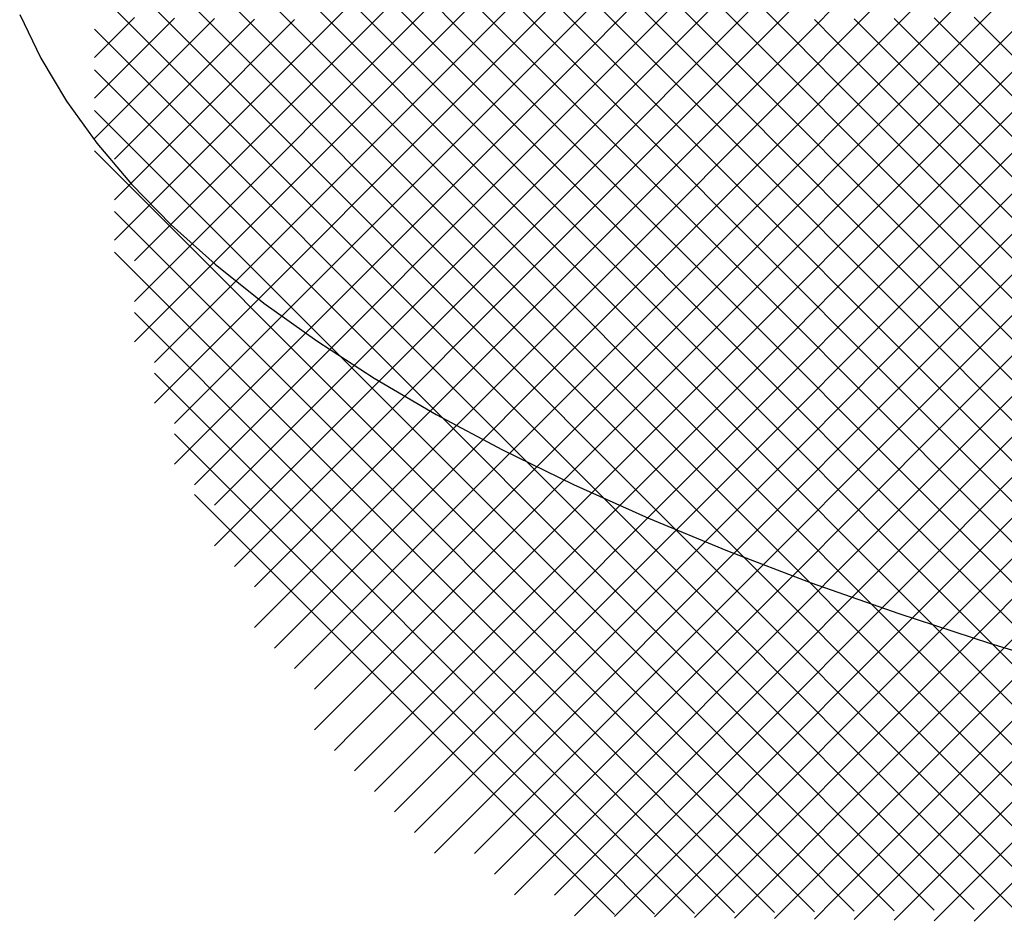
# Model space of a CAD drawing. Extents: x -15.9 to 15.9, y -4.2 to 4.2.
# Tile 1 of 29: x -15.8 to -12.3, y -3.9 to -0.7. Entities that reach past the tile are written whole.
import ezdxf

# ---------------------------------------------------------------- set-up
doc = ezdxf.new("R2010")
doc.units = 0

msp = doc.modelspace()

# ---------------------------------------------------------------- linework, layer by layer
at = {"layer": 'CNC'}
for points in [[(-15.48377, -1.48077), (-15.41323, -1.41023), (-15.34269, -1.33969), (-15.27214, -1.26914), (-15.2016, -1.1986), (-15.13106, -1.12806), (-15.06052, -1.05752), (-14.98998, -0.98698), (-14.91944, -0.91644), (-14.8489, -0.8459), (-14.77836, -0.77536), (-14.70782, -0.70482), (-14.63727, -0.63427)], [(-15.41323, -1.55323), (-15.34269, -1.48269), (-15.27214, -1.41214), (-15.2016, -1.3416), (-15.13106, -1.27106), (-15.06052, -1.20052), (-14.98998, -1.12998), (-14.91944, -1.05944), (-14.8489, -0.9889), (-14.77836, -0.91836), (-14.70782, -0.84782), (-14.63727, -0.77727), (-14.56673, -0.70673), (-14.49619, -0.63619)], [(-15.41323, -1.69623), (-15.34269, -1.62569), (-15.27214, -1.55514), (-15.2016, -1.4846), (-15.13106, -1.41406), (-15.06052, -1.34352), (-14.98998, -1.27298), (-14.91944, -1.20244), (-14.8489, -1.1319), (-14.77836, -1.06136), (-14.70782, -0.99082), (-14.63727, -0.92027), (-14.56673, -0.84973), (-14.49619, -0.77919), (-14.42565, -0.70865), (-14.35511, -0.63811)], [(-15.41323, -1.83923), (-15.34269, -1.76869), (-15.27214, -1.69814), (-15.2016, -1.6276), (-15.13106, -1.55706), (-15.06052, -1.48652), (-14.98998, -1.41598), (-14.91944, -1.34544), (-14.8489, -1.2749), (-14.77836, -1.20436), (-14.70782, -1.13382), (-14.63727, -1.06327), (-14.56673, -0.99273), (-14.49619, -0.92219), (-14.42565, -0.85165), (-14.35511, -0.78111), (-14.28457, -0.71057), (-14.21403, -0.64003)], [(-15.34269, -1.91169), (-15.27214, -1.84114), (-15.2016, -1.7706), (-15.13106, -1.70006), (-15.06052, -1.62952), (-14.98998, -1.55898), (-14.91944, -1.48844), (-14.8489, -1.4179), (-14.77836, -1.34736), (-14.70782, -1.27682), (-14.63727, -1.20627), (-14.56673, -1.13573), (-14.49619, -1.06519), (-14.42565, -0.99465), (-14.35511, -0.92411), (-14.28457, -0.85357), (-14.21403, -0.78303), (-14.14349, -0.71249), (-14.07295, -0.64195)], [(-15.34269, -2.05469), (-15.27214, -1.98414), (-15.2016, -1.9136), (-15.13106, -1.84306), (-15.06052, -1.77252), (-14.98998, -1.70198), (-14.91944, -1.63144), (-14.8489, -1.5609), (-14.77836, -1.49036), (-14.70782, -1.41982), (-14.63727, -1.34927), (-14.56673, -1.27873), (-14.49619, -1.20819), (-14.42565, -1.13765), (-14.35511, -1.06711), (-14.28457, -0.99657), (-14.21403, -0.92603), (-14.14349, -0.85549), (-14.07295, -0.78495), (-14.0024, -0.7144), (-13.93186, -0.64386)], [(-15.27214, -2.12714), (-15.2016, -2.0566), (-15.13106, -1.98606), (-15.06052, -1.91552), (-14.98998, -1.84498), (-14.91944, -1.77444), (-14.8489, -1.7039), (-14.77836, -1.63336), (-14.70782, -1.56282), (-14.63727, -1.49227), (-14.56673, -1.42173), (-14.49619, -1.35119), (-14.42565, -1.28065), (-14.35511, -1.21011), (-14.28457, -1.13957), (-14.21403, -1.06903), (-14.14349, -0.99849), (-14.07295, -0.92795), (-14.0024, -0.8574), (-13.93186, -0.78686), (-13.86132, -0.71632), (-13.79078, -0.64578)], [(-15.27214, -2.27014), (-15.2016, -2.1996), (-15.13106, -2.12906), (-15.06052, -2.05852), (-14.98998, -1.98798), (-14.91944, -1.91744), (-14.8489, -1.8469), (-14.77836, -1.77636), (-14.70782, -1.70582), (-14.63727, -1.63527), (-14.56673, -1.56473), (-14.49619, -1.49419), (-14.42565, -1.42365), (-14.35511, -1.35311), (-14.28457, -1.28257), (-14.21403, -1.21203), (-14.14349, -1.14149), (-14.07295, -1.07095), (-14.0024, -1.0004), (-13.93186, -0.92986), (-13.86132, -0.85932), (-13.79078, -0.78878), (-13.72024, -0.71824), (-13.6497, -0.6477)], [(-15.2016, -2.3426), (-15.13106, -2.27206), (-15.06052, -2.20152), (-14.98998, -2.13098), (-14.91944, -2.06044), (-14.8489, -1.9899), (-14.77836, -1.91936), (-14.70782, -1.84882), (-14.63727, -1.77827), (-14.56673, -1.70773), (-14.49619, -1.63719), (-14.42565, -1.56665), (-14.35511, -1.49611), (-14.28457, -1.42557), (-14.21403, -1.35503), (-14.14349, -1.28449), (-14.07295, -1.21395), (-14.0024, -1.1434), (-13.93186, -1.07286), (-13.86132, -1.00232), (-13.79078, -0.93178), (-13.72024, -0.86124), (-13.6497, -0.7907), (-13.57916, -0.72016), (-13.50862, -0.64962)], [(-15.13106, -2.41506), (-15.06052, -2.34452), (-14.98998, -2.27398), (-14.91944, -2.20344), (-14.8489, -2.1329), (-14.77836, -2.06236), (-14.70782, -1.99182), (-14.63727, -1.92127), (-14.56673, -1.85073), (-14.49619, -1.78019), (-14.42565, -1.70965), (-14.35511, -1.63911), (-14.28457, -1.56857), (-14.21403, -1.49803), (-14.14349, -1.42749), (-14.07295, -1.35695), (-14.0024, -1.2864), (-13.93186, -1.21586), (-13.86132, -1.14532), (-13.79078, -1.07478), (-13.72024, -1.00424), (-13.6497, -0.9337), (-13.57916, -0.86316), (-13.50862, -0.79262), (-13.43808, -0.72208), (-13.36754, -0.65154)], [(-15.13106, -2.55806), (-15.06052, -2.48752), (-14.98998, -2.41698), (-14.91944, -2.34644), (-14.8489, -2.2759), (-14.77836, -2.20536), (-14.70782, -2.13482), (-14.63727, -2.06427), (-14.56673, -1.99373), (-14.49619, -1.92319), (-14.42565, -1.85265), (-14.35511, -1.78211), (-14.28457, -1.71157), (-14.21403, -1.64103), (-14.14349, -1.57049), (-14.07295, -1.49995), (-14.0024, -1.4294), (-13.93186, -1.35886), (-13.86132, -1.28832), (-13.79078, -1.21778), (-13.72024, -1.14724), (-13.6497, -1.0767), (-13.57916, -1.00616), (-13.50862, -0.93562), (-13.43808, -0.86508), (-13.36754, -0.79454), (-13.29699, -0.72399), (-13.22645, -0.65345)], [(-15.06052, -2.63052), (-14.98998, -2.55998), (-14.91944, -2.48944), (-14.8489, -2.4189), (-14.77836, -2.34836), (-14.70782, -2.27782), (-14.63727, -2.20727), (-14.56673, -2.13673), (-14.49619, -2.06619), (-14.42565, -1.99565), (-14.35511, -1.92511), (-14.28457, -1.85457), (-14.21403, -1.78403), (-14.14349, -1.71349), (-14.07295, -1.64295), (-14.0024, -1.5724), (-13.93186, -1.50186), (-13.86132, -1.43132), (-13.79078, -1.36078), (-13.72024, -1.29024), (-13.6497, -1.2197), (-13.57916, -1.14916), (-13.50862, -1.07862), (-13.43808, -1.00808), (-13.36754, -0.93754), (-13.29699, -0.86699), (-13.22645, -0.79645), (-13.15591, -0.72591), (-13.08537, -0.65537)], [(-15.06052, -0.65848), (-14.98998, -0.72902), (-14.91944, -0.79956), (-14.8489, -0.8701), (-14.77836, -0.94064), (-14.70782, -1.01118), (-14.63727, -1.08173), (-14.56673, -1.15227), (-14.49619, -1.22281), (-14.42565, -1.29335), (-14.35511, -1.36389), (-14.28457, -1.43443), (-14.21403, -1.50497), (-14.14349, -1.57551), (-14.07295, -1.64605), (-14.0024, -1.7166), (-13.93186, -1.78714), (-13.86132, -1.85768), (-13.79078, -1.92822), (-13.72024, -1.99876), (-13.6497, -2.0693), (-13.57916, -2.13984), (-13.50862, -2.21038), (-13.43808, -2.28092), (-13.36754, -2.35146), (-13.29699, -2.42201), (-13.22645, -2.49255), (-13.15591, -2.56309), (-13.08537, -2.63363), (-13.01483, -2.70417), (-12.94429, -2.77471), (-12.87375, -2.84525), (-12.80321, -2.91579), (-12.73267, -2.98633), (-12.66212, -3.05688), (-12.59158, -3.12742), (-12.52104, -3.19796), (-12.4505, -3.2685), (-12.37996, -3.33904), (-12.30942, -3.40958)], [(-14.98998, -2.70298), (-14.91944, -2.63244), (-14.8489, -2.5619), (-14.77836, -2.49136), (-14.70782, -2.42082), (-14.63727, -2.35027), (-14.56673, -2.27973), (-14.49619, -2.20919), (-14.42565, -2.13865), (-14.35511, -2.06811), (-14.28457, -1.99757), (-14.21403, -1.92703), (-14.14349, -1.85649), (-14.07295, -1.78595), (-14.0024, -1.7154), (-13.93186, -1.64486), (-13.86132, -1.57432), (-13.79078, -1.50378), (-13.72024, -1.43324), (-13.6497, -1.3627), (-13.57916, -1.29216), (-13.50862, -1.22162), (-13.43808, -1.15108), (-13.36754, -1.08054), (-13.29699, -1.00999), (-13.22645, -0.93945), (-13.15591, -0.86891), (-13.08537, -0.79837), (-13.01483, -0.72783), (-12.94429, -0.65729)], [(-14.98998, -2.84598), (-14.91944, -2.77544), (-14.8489, -2.7049), (-14.77836, -2.63436), (-14.70782, -2.56382), (-14.63727, -2.49327), (-14.56673, -2.42273), (-14.49619, -2.35219), (-14.42565, -2.28165), (-14.35511, -2.21111), (-14.28457, -2.14057), (-14.21403, -2.07003), (-14.14349, -1.99949), (-14.07295, -1.92895), (-14.0024, -1.8584), (-13.93186, -1.78786), (-13.86132, -1.71732), (-13.79078, -1.64678), (-13.72024, -1.57624), (-13.6497, -1.5057), (-13.57916, -1.43516), (-13.50862, -1.36462), (-13.43808, -1.29408), (-13.36754, -1.22354), (-13.29699, -1.15299), (-13.22645, -1.08245), (-13.15591, -1.01191), (-13.08537, -0.94137), (-13.01483, -0.87083), (-12.94429, -0.80029), (-12.87375, -0.72975), (-12.80321, -0.65921)], [(-14.91944, -0.65656), (-14.8489, -0.7271), (-14.77836, -0.79764), (-14.70782, -0.86818), (-14.63727, -0.93873), (-14.56673, -1.00927), (-14.49619, -1.07981), (-14.42565, -1.15035), (-14.35511, -1.22089), (-14.28457, -1.29143), (-14.21403, -1.36197), (-14.14349, -1.43251), (-14.07295, -1.50305), (-14.0024, -1.5736), (-13.93186, -1.64414), (-13.86132, -1.71468), (-13.79078, -1.78522), (-13.72024, -1.85576), (-13.6497, -1.9263), (-13.57916, -1.99684), (-13.50862, -2.06738), (-13.43808, -2.13792), (-13.36754, -2.20846), (-13.29699, -2.27901), (-13.22645, -2.34955), (-13.15591, -2.42009), (-13.08537, -2.49063), (-13.01483, -2.56117), (-12.94429, -2.63171), (-12.87375, -2.70225), (-12.80321, -2.77279), (-12.73267, -2.84333), (-12.66212, -2.91388), (-12.59158, -2.98442), (-12.52104, -3.05496), (-12.4505, -3.1255), (-12.37996, -3.19604), (-12.30942, -3.26658)], [(-14.77836, -0.65464), (-14.70782, -0.72518), (-14.63727, -0.79573), (-14.56673, -0.86627), (-14.49619, -0.93681), (-14.42565, -1.00735), (-14.35511, -1.07789), (-14.28457, -1.14843), (-14.21403, -1.21897), (-14.14349, -1.28951), (-14.07295, -1.36005), (-14.0024, -1.4306), (-13.93186, -1.50114), (-13.86132, -1.57168), (-13.79078, -1.64222), (-13.72024, -1.71276), (-13.6497, -1.7833), (-13.57916, -1.85384), (-13.50862, -1.92438), (-13.43808, -1.99492), (-13.36754, -2.06546), (-13.29699, -2.13601), (-13.22645, -2.20655), (-13.15591, -2.27709), (-13.08537, -2.34763), (-13.01483, -2.41817), (-12.94429, -2.48871), (-12.87375, -2.55925), (-12.80321, -2.62979), (-12.73267, -2.70033), (-12.66212, -2.77088), (-12.59158, -2.84142), (-12.52104, -2.91196), (-12.4505, -2.9825), (-12.37996, -3.05304), (-12.30942, -3.12358)], [(-14.63727, -0.65273), (-14.56673, -0.72327), (-14.49619, -0.79381), (-14.42565, -0.86435), (-14.35511, -0.93489), (-14.28457, -1.00543), (-14.21403, -1.07597), (-14.14349, -1.14651), (-14.07295, -1.21705), (-14.0024, -1.2876), (-13.93186, -1.35814), (-13.86132, -1.42868), (-13.79078, -1.49922), (-13.72024, -1.56976), (-13.6497, -1.6403), (-13.57916, -1.71084), (-13.50862, -1.78138), (-13.43808, -1.85192), (-13.36754, -1.92246), (-13.29699, -1.99301), (-13.22645, -2.06355), (-13.15591, -2.13409), (-13.08537, -2.20463), (-13.01483, -2.27517), (-12.94429, -2.34571), (-12.87375, -2.41625), (-12.80321, -2.48679), (-12.73267, -2.55733), (-12.66212, -2.62788), (-12.59158, -2.69842), (-12.52104, -2.76896), (-12.4505, -2.8395), (-12.37996, -2.91004), (-12.30942, -2.98058)], [(-14.49619, -0.65081), (-14.42565, -0.72135), (-14.35511, -0.79189), (-14.28457, -0.86243), (-14.21403, -0.93297), (-14.14349, -1.00351), (-14.07295, -1.07405), (-14.0024, -1.1446), (-13.93186, -1.21514), (-13.86132, -1.28568), (-13.79078, -1.35622), (-13.72024, -1.42676), (-13.6497, -1.4973), (-13.57916, -1.56784), (-13.50862, -1.63838), (-13.43808, -1.70892), (-13.36754, -1.77946), (-13.29699, -1.85001), (-13.22645, -1.92055), (-13.15591, -1.99109), (-13.08537, -2.06163), (-13.01483, -2.13217), (-12.94429, -2.20271), (-12.87375, -2.27325), (-12.80321, -2.34379), (-12.73267, -2.41433), (-12.66212, -2.48488), (-12.59158, -2.55542), (-12.52104, -2.62596), (-12.4505, -2.6965), (-12.37996, -2.76704), (-12.30942, -2.83758)], [(-14.35511, -0.64889), (-14.28457, -0.71943), (-14.21403, -0.78997), (-14.14349, -0.86051), (-14.07295, -0.93105), (-14.0024, -1.0016), (-13.93186, -1.07214), (-13.86132, -1.14268), (-13.79078, -1.21322), (-13.72024, -1.28376), (-13.6497, -1.3543), (-13.57916, -1.42484), (-13.50862, -1.49538), (-13.43808, -1.56592), (-13.36754, -1.63646), (-13.29699, -1.70701), (-13.22645, -1.77755), (-13.15591, -1.84809), (-13.08537, -1.91863), (-13.01483, -1.98917), (-12.94429, -2.05971), (-12.87375, -2.13025), (-12.80321, -2.20079), (-12.73267, -2.27133), (-12.66212, -2.34188), (-12.59158, -2.41242), (-12.52104, -2.48296), (-12.4505, -2.5535), (-12.37996, -2.62404), (-12.30942, -2.69458)], [(-14.21403, -0.64697), (-14.14349, -0.71751), (-14.07295, -0.78805), (-14.0024, -0.8586), (-13.93186, -0.92914), (-13.86132, -0.99968), (-13.79078, -1.07022), (-13.72024, -1.14076), (-13.6497, -1.2113), (-13.57916, -1.28184), (-13.50862, -1.35238), (-13.43808, -1.42292), (-13.36754, -1.49346), (-13.29699, -1.56401), (-13.22645, -1.63455), (-13.15591, -1.70509), (-13.08537, -1.77563), (-13.01483, -1.84617), (-12.94429, -1.91671), (-12.87375, -1.98725), (-12.80321, -2.05779), (-12.73267, -2.12833), (-12.66212, -2.19888), (-12.59158, -2.26942), (-12.52104, -2.33996), (-12.4505, -2.4105), (-12.37996, -2.48104), (-12.30942, -2.55158)], [(-14.07295, -0.64505), (-14.0024, -0.7156), (-13.93186, -0.78614), (-13.86132, -0.85668), (-13.79078, -0.92722), (-13.72024, -0.99776), (-13.6497, -1.0683), (-13.57916, -1.13884), (-13.50862, -1.20938), (-13.43808, -1.27992), (-13.36754, -1.35046), (-13.29699, -1.42101), (-13.22645, -1.49155), (-13.15591, -1.56209), (-13.08537, -1.63263), (-13.01483, -1.70317), (-12.94429, -1.77371), (-12.87375, -1.84425), (-12.80321, -1.91479), (-12.73267, -1.98533), (-12.66212, -2.05588), (-12.59158, -2.12642), (-12.52104, -2.19696), (-12.4505, -2.2675), (-12.37996, -2.33804), (-12.30942, -2.40858)], [(-13.93186, -0.64314), (-13.86132, -0.71368), (-13.79078, -0.78422), (-13.72024, -0.85476), (-13.6497, -0.9253), (-13.57916, -0.99584), (-13.50862, -1.06638), (-13.43808, -1.13692), (-13.36754, -1.20746), (-13.29699, -1.27801), (-13.22645, -1.34855), (-13.15591, -1.41909), (-13.08537, -1.48963), (-13.01483, -1.56017), (-12.94429, -1.63071), (-12.87375, -1.70125), (-12.80321, -1.77179), (-12.73267, -1.84233), (-12.66212, -1.91288), (-12.59158, -1.98342), (-12.52104, -2.05396), (-12.4505, -2.1245), (-12.37996, -2.19504), (-12.30942, -2.26558)], [(-13.79078, -0.64122), (-13.72024, -0.71176), (-13.6497, -0.7823), (-13.57916, -0.85284), (-13.50862, -0.92338), (-13.43808, -0.99392), (-13.36754, -1.06446), (-13.29699, -1.13501), (-13.22645, -1.20555), (-13.15591, -1.27609), (-13.08537, -1.34663), (-13.01483, -1.41717), (-12.94429, -1.48771), (-12.87375, -1.55825), (-12.80321, -1.62879), (-12.73267, -1.69933), (-12.66212, -1.76988), (-12.59158, -1.84042), (-12.52104, -1.91096), (-12.4505, -1.9815), (-12.37996, -2.05204), (-12.30942, -2.12258)], [(-13.6497, -0.6393), (-13.57916, -0.70984), (-13.50862, -0.78038), (-13.43808, -0.85092), (-13.36754, -0.92146), (-13.29699, -0.99201), (-13.22645, -1.06255), (-13.15591, -1.13309), (-13.08537, -1.20363), (-13.01483, -1.27417), (-12.94429, -1.34471), (-12.87375, -1.41525), (-12.80321, -1.48579), (-12.73267, -1.55633), (-12.66212, -1.62688), (-12.59158, -1.69742), (-12.52104, -1.76796), (-12.4505, -1.8385), (-12.37996, -1.90904), (-12.30942, -1.97958)], [(-13.50862, -0.63738), (-13.43808, -0.70792), (-13.36754, -0.77846), (-13.29699, -0.84901), (-13.22645, -0.91955), (-13.15591, -0.99009), (-13.08537, -1.06063), (-13.01483, -1.13117), (-12.94429, -1.20171), (-12.87375, -1.27225), (-12.80321, -1.34279), (-12.73267, -1.41333), (-12.66212, -1.48388), (-12.59158, -1.55442), (-12.52104, -1.62496), (-12.4505, -1.6955), (-12.37996, -1.76604), (-12.30942, -1.83658)], [(-13.36754, -0.63546), (-13.29699, -0.70601), (-13.22645, -0.77655), (-13.15591, -0.84709), (-13.08537, -0.91763), (-13.01483, -0.98817), (-12.94429, -1.05871), (-12.87375, -1.12925), (-12.80321, -1.19979), (-12.73267, -1.27033), (-12.66212, -1.34088), (-12.59158, -1.41142), (-12.52104, -1.48196), (-12.4505, -1.5525), (-12.37996, -1.62304), (-12.30942, -1.69358)], [(-13.22645, -0.63355), (-13.15591, -0.70409), (-13.08537, -0.77463), (-13.01483, -0.84517), (-12.94429, -0.91571), (-12.87375, -0.98625), (-12.80321, -1.05679), (-12.73267, -1.12733), (-12.66212, -1.19788), (-12.59158, -1.26842), (-12.52104, -1.33896), (-12.4505, -1.4095), (-12.37996, -1.48004), (-12.30942, -1.55058)], [(-15.81796, -0.68442), (-15.7438, -0.83897), (-15.65325, -0.99014), (-15.54638, -1.13823), (-15.42326, -1.28339), (-15.28397, -1.42572), (-15.1286, -1.56523), (-14.95725, -1.70192), (-14.77003, -1.83577), (-14.56706, -1.96673), (-14.34846, -2.09474), (-14.11438, -2.21974), (-13.86494, -2.34165), (-13.60031, -2.4604), (-13.32063, -2.57591), (-13.02606, -2.68809), (-12.71676, -2.79686), (-12.39291, -2.90215), (-12.05465, -3.00385)], [(-15.48377, -0.66423), (-15.41323, -0.73477), (-15.34269, -0.80531), (-15.27214, -0.87586), (-15.2016, -0.9464), (-15.13106, -1.01694), (-15.06052, -1.08748), (-14.98998, -1.15802), (-14.91944, -1.22856), (-14.8489, -1.2991), (-14.77836, -1.36964), (-14.70782, -1.44018), (-14.63727, -1.51073), (-14.56673, -1.58127), (-14.49619, -1.65181), (-14.42565, -1.72235), (-14.35511, -1.79289), (-14.28457, -1.86343), (-14.21403, -1.93397), (-14.14349, -2.00451), (-14.07295, -2.07505), (-14.0024, -2.1456), (-13.93186, -2.21614), (-13.86132, -2.28668), (-13.79078, -2.35722), (-13.72024, -2.42776), (-13.6497, -2.4983), (-13.57916, -2.56884), (-13.50862, -2.63938), (-13.43808, -2.70992), (-13.36754, -2.78046), (-13.29699, -2.85101), (-13.22645, -2.92155), (-13.15591, -2.99209), (-13.08537, -3.06263), (-13.01483, -3.13317), (-12.94429, -3.20371), (-12.87375, -3.27425), (-12.80321, -3.34479), (-12.73267, -3.41533), (-12.66212, -3.48588), (-12.59158, -3.55642), (-12.52104, -3.62696), (-12.4505, -3.6975), (-12.37996, -3.76804), (-12.30942, -3.83858)], [(-15.34269, -0.66231), (-15.27214, -0.73286), (-15.2016, -0.8034), (-15.13106, -0.87394), (-15.06052, -0.94448), (-14.98998, -1.01502), (-14.91944, -1.08556), (-14.8489, -1.1561), (-14.77836, -1.22664), (-14.70782, -1.29718), (-14.63727, -1.36773), (-14.56673, -1.43827), (-14.49619, -1.50881), (-14.42565, -1.57935), (-14.35511, -1.64989), (-14.28457, -1.72043), (-14.21403, -1.79097), (-14.14349, -1.86151), (-14.07295, -1.93205), (-14.0024, -2.0026), (-13.93186, -2.07314), (-13.86132, -2.14368), (-13.79078, -2.21422), (-13.72024, -2.28476), (-13.6497, -2.3553), (-13.57916, -2.42584), (-13.50862, -2.49638), (-13.43808, -2.56692), (-13.36754, -2.63746), (-13.29699, -2.70801), (-13.22645, -2.77855), (-13.15591, -2.84909), (-13.08537, -2.91963), (-13.01483, -2.99017), (-12.94429, -3.06071), (-12.87375, -3.13125), (-12.80321, -3.20179), (-12.73267, -3.27233), (-12.66212, -3.34288), (-12.59158, -3.41342), (-12.52104, -3.48396), (-12.4505, -3.5545), (-12.37996, -3.62504), (-12.30942, -3.69558)], [(-15.2016, -0.6604), (-15.13106, -0.73094), (-15.06052, -0.80148), (-14.98998, -0.87202), (-14.91944, -0.94256), (-14.8489, -1.0131), (-14.77836, -1.08364), (-14.70782, -1.15418), (-14.63727, -1.22473), (-14.56673, -1.29527), (-14.49619, -1.36581), (-14.42565, -1.43635), (-14.35511, -1.50689), (-14.28457, -1.57743), (-14.21403, -1.64797), (-14.14349, -1.71851), (-14.07295, -1.78905), (-14.0024, -1.8596), (-13.93186, -1.93014), (-13.86132, -2.00068), (-13.79078, -2.07122), (-13.72024, -2.14176), (-13.6497, -2.2123), (-13.57916, -2.28284), (-13.50862, -2.35338), (-13.43808, -2.42392), (-13.36754, -2.49446), (-13.29699, -2.56501), (-13.22645, -2.63555), (-13.15591, -2.70609), (-13.08537, -2.77663), (-13.01483, -2.84717), (-12.94429, -2.91771), (-12.87375, -2.98825), (-12.80321, -3.05879), (-12.73267, -3.12933), (-12.66212, -3.19988), (-12.59158, -3.27042), (-12.52104, -3.34096), (-12.4505, -3.4115), (-12.37996, -3.48204), (-12.30942, -3.55258)], [(-14.91944, -2.91844), (-14.8489, -2.8479), (-14.77836, -2.77736), (-14.70782, -2.70682), (-14.63727, -2.63627), (-14.56673, -2.56573), (-14.49619, -2.49519), (-14.42565, -2.42465), (-14.35511, -2.35411), (-14.28457, -2.28357), (-14.21403, -2.21303), (-14.14349, -2.14249), (-14.07295, -2.07195), (-14.0024, -2.0014), (-13.93186, -1.93086), (-13.86132, -1.86032), (-13.79078, -1.78978), (-13.72024, -1.71924), (-13.6497, -1.6487), (-13.57916, -1.57816), (-13.50862, -1.50762), (-13.43808, -1.43708), (-13.36754, -1.36654), (-13.29699, -1.29599), (-13.22645, -1.22545), (-13.15591, -1.15491), (-13.08537, -1.08437), (-13.01483, -1.01383), (-12.94429, -0.94329), (-12.87375, -0.87275), (-12.80321, -0.80221), (-12.73267, -0.73167), (-12.66212, -0.66112)], [(-14.8489, -2.9909), (-14.77836, -2.92036), (-14.70782, -2.84982), (-14.63727, -2.77927), (-14.56673, -2.70873), (-14.49619, -2.63819), (-14.42565, -2.56765), (-14.35511, -2.49711), (-14.28457, -2.42657), (-14.21403, -2.35603), (-14.14349, -2.28549), (-14.07295, -2.21495), (-14.0024, -2.1444), (-13.93186, -2.07386), (-13.86132, -2.00332), (-13.79078, -1.93278), (-13.72024, -1.86224), (-13.6497, -1.7917), (-13.57916, -1.72116), (-13.50862, -1.65062), (-13.43808, -1.58008), (-13.36754, -1.50954), (-13.29699, -1.43899), (-13.22645, -1.36845), (-13.15591, -1.29791), (-13.08537, -1.22737), (-13.01483, -1.15683), (-12.94429, -1.08629), (-12.87375, -1.01575), (-12.80321, -0.94521), (-12.73267, -0.87467), (-12.66212, -0.80412), (-12.59158, -0.73358), (-12.52104, -0.66304)], [(-14.77836, -3.06336), (-14.70782, -2.99282), (-14.63727, -2.92227), (-14.56673, -2.85173), (-14.49619, -2.78119), (-14.42565, -2.71065), (-14.35511, -2.64011), (-14.28457, -2.56957), (-14.21403, -2.49903), (-14.14349, -2.42849), (-14.07295, -2.35795), (-14.0024, -2.2874), (-13.93186, -2.21686), (-13.86132, -2.14632), (-13.79078, -2.07578), (-13.72024, -2.00524), (-13.6497, -1.9347), (-13.57916, -1.86416), (-13.50862, -1.79362), (-13.43808, -1.72308), (-13.36754, -1.65254), (-13.29699, -1.58199), (-13.22645, -1.51145), (-13.15591, -1.44091), (-13.08537, -1.37037), (-13.01483, -1.29983), (-12.94429, -1.22929), (-12.87375, -1.15875), (-12.80321, -1.08821), (-12.73267, -1.01767), (-12.66212, -0.94712), (-12.59158, -0.87658), (-12.52104, -0.80604), (-12.4505, -0.7355), (-12.37996, -0.66496)], [(-12.4505, -0.6945), (-12.37996, -0.76504), (-12.30942, -0.83558)], [(-15.55431, -0.83631), (-15.48377, -0.76577), (-15.41323, -0.69523)], [(-15.55431, -0.97931), (-15.48377, -0.90877), (-15.41323, -0.83823), (-15.34269, -0.76769), (-15.27214, -0.69714)], [(-15.55431, -1.12231), (-15.48377, -1.05177), (-15.41323, -0.98123), (-15.34269, -0.91069), (-15.27214, -0.84014), (-15.2016, -0.7696), (-15.13106, -0.69906)], [(-15.48377, -1.19477), (-15.41323, -1.12423), (-15.34269, -1.05369), (-15.27214, -0.98314), (-15.2016, -0.9126), (-15.13106, -0.84206), (-15.06052, -0.77152), (-14.98998, -0.70098)], [(-15.48377, -1.33777), (-15.41323, -1.26723), (-15.34269, -1.19669), (-15.27214, -1.12614), (-15.2016, -1.0556), (-15.13106, -0.98506), (-15.06052, -0.91452), (-14.98998, -0.84398), (-14.91944, -0.77344), (-14.8489, -0.7029)], [(-13.01483, -0.70217), (-12.94429, -0.77271), (-12.87375, -0.84325), (-12.80321, -0.91379), (-12.73267, -0.98433), (-12.66212, -1.05488), (-12.59158, -1.12542), (-12.52104, -1.19596), (-12.4505, -1.2665), (-12.37996, -1.33704), (-12.30942, -1.40758)], [(-12.87375, -0.70025), (-12.80321, -0.77079), (-12.73267, -0.84133), (-12.66212, -0.91188), (-12.59158, -0.98242), (-12.52104, -1.05296), (-12.4505, -1.1235), (-12.37996, -1.19404), (-12.30942, -1.26458)], [(-12.73267, -0.69833), (-12.66212, -0.76888), (-12.59158, -0.83942), (-12.52104, -0.90996), (-12.4505, -0.9805), (-12.37996, -1.05104), (-12.30942, -1.12158)], [(-12.59158, -0.69642), (-12.52104, -0.76696), (-12.4505, -0.8375), (-12.37996, -0.90804), (-12.30942, -0.97858)], [(-15.55431, -0.73669), (-15.48377, -0.80723), (-15.41323, -0.87777), (-15.34269, -0.94831), (-15.27214, -1.01886), (-15.2016, -1.0894), (-15.13106, -1.15994), (-15.06052, -1.23048), (-14.98998, -1.30102), (-14.91944, -1.37156), (-14.8489, -1.4421), (-14.77836, -1.51264), (-14.70782, -1.58318), (-14.63727, -1.65373), (-14.56673, -1.72427), (-14.49619, -1.79481), (-14.42565, -1.86535), (-14.35511, -1.93589), (-14.28457, -2.00643), (-14.21403, -2.07697), (-14.14349, -2.14751), (-14.07295, -2.21805), (-14.0024, -2.2886), (-13.93186, -2.35914), (-13.86132, -2.42968), (-13.79078, -2.50022), (-13.72024, -2.57076), (-13.6497, -2.6413), (-13.57916, -2.71184), (-13.50862, -2.78238), (-13.43808, -2.85292), (-13.36754, -2.92346), (-13.29699, -2.99401), (-13.22645, -3.06455), (-13.15591, -3.13509), (-13.08537, -3.20563), (-13.01483, -3.27617), (-12.94429, -3.34671), (-12.87375, -3.41725), (-12.80321, -3.48779), (-12.73267, -3.55833), (-12.66212, -3.62888), (-12.59158, -3.69942), (-12.52104, -3.76996), (-12.4505, -3.8405)], [(-14.77836, -3.20636), (-14.70782, -3.13582), (-14.63727, -3.06527), (-14.56673, -2.99473), (-14.49619, -2.92419), (-14.42565, -2.85365), (-14.35511, -2.78311), (-14.28457, -2.71257), (-14.21403, -2.64203), (-14.14349, -2.57149), (-14.07295, -2.50095), (-14.0024, -2.4304), (-13.93186, -2.35986), (-13.86132, -2.28932), (-13.79078, -2.21878), (-13.72024, -2.14824), (-13.6497, -2.0777), (-13.57916, -2.00716), (-13.50862, -1.93662), (-13.43808, -1.86608), (-13.36754, -1.79554), (-13.29699, -1.72499), (-13.22645, -1.65445), (-13.15591, -1.58391), (-13.08537, -1.51337), (-13.01483, -1.44283), (-12.94429, -1.37229), (-12.87375, -1.30175), (-12.80321, -1.23121), (-12.73267, -1.16067), (-12.66212, -1.09012), (-12.59158, -1.01958), (-12.52104, -0.94904), (-12.4505, -0.8785), (-12.37996, -0.80796), (-12.30942, -0.73742)], [(-15.55431, -0.87969), (-15.48377, -0.95023), (-15.41323, -1.02077), (-15.34269, -1.09131), (-15.27214, -1.16186), (-15.2016, -1.2324), (-15.13106, -1.30294), (-15.06052, -1.37348), (-14.98998, -1.44402), (-14.91944, -1.51456), (-14.8489, -1.5851), (-14.77836, -1.65564), (-14.70782, -1.72618), (-14.63727, -1.79673), (-14.56673, -1.86727), (-14.49619, -1.93781), (-14.42565, -2.00835), (-14.35511, -2.07889), (-14.28457, -2.14943), (-14.21403, -2.21997), (-14.14349, -2.29051), (-14.07295, -2.36105), (-14.0024, -2.4316), (-13.93186, -2.50214), (-13.86132, -2.57268), (-13.79078, -2.64322), (-13.72024, -2.71376), (-13.6497, -2.7843), (-13.57916, -2.85484), (-13.50862, -2.92538), (-13.43808, -2.99592), (-13.36754, -3.06646), (-13.29699, -3.13701), (-13.22645, -3.20755), (-13.15591, -3.27809), (-13.08537, -3.34863), (-13.01483, -3.41917), (-12.94429, -3.48971), (-12.87375, -3.56025), (-12.80321, -3.63079), (-12.73267, -3.70133), (-12.66212, -3.77188), (-12.59158, -3.84242)], [(-14.70782, -3.27882), (-14.63727, -3.20827), (-14.56673, -3.13773), (-14.49619, -3.06719), (-14.42565, -2.99665), (-14.35511, -2.92611), (-14.28457, -2.85557), (-14.21403, -2.78503), (-14.14349, -2.71449), (-14.07295, -2.64395), (-14.0024, -2.5734), (-13.93186, -2.50286), (-13.86132, -2.43232), (-13.79078, -2.36178), (-13.72024, -2.29124), (-13.6497, -2.2207), (-13.57916, -2.15016), (-13.50862, -2.07962), (-13.43808, -2.00908), (-13.36754, -1.93854), (-13.29699, -1.86799), (-13.22645, -1.79745), (-13.15591, -1.72691), (-13.08537, -1.65637), (-13.01483, -1.58583), (-12.94429, -1.51529), (-12.87375, -1.44475), (-12.80321, -1.37421), (-12.73267, -1.30367), (-12.66212, -1.23312), (-12.59158, -1.16258), (-12.52104, -1.09204), (-12.4505, -1.0215), (-12.37996, -0.95096), (-12.30942, -0.88042)], [(-15.55431, -1.02269), (-15.48377, -1.09323), (-15.41323, -1.16377), (-15.34269, -1.23431), (-15.27214, -1.30486), (-15.2016, -1.3754), (-15.13106, -1.44594), (-15.06052, -1.51648), (-14.98998, -1.58702), (-14.91944, -1.65756), (-14.8489, -1.7281), (-14.77836, -1.79864), (-14.70782, -1.86918), (-14.63727, -1.93973), (-14.56673, -2.01027), (-14.49619, -2.08081), (-14.42565, -2.15135), (-14.35511, -2.22189), (-14.28457, -2.29243), (-14.21403, -2.36297), (-14.14349, -2.43351), (-14.07295, -2.50405), (-14.0024, -2.5746), (-13.93186, -2.64514), (-13.86132, -2.71568), (-13.79078, -2.78622), (-13.72024, -2.85676), (-13.6497, -2.9273), (-13.57916, -2.99784), (-13.50862, -3.06838), (-13.43808, -3.13892), (-13.36754, -3.20946), (-13.29699, -3.28001), (-13.22645, -3.35055), (-13.15591, -3.42109), (-13.08537, -3.49163), (-13.01483, -3.56217), (-12.94429, -3.63271), (-12.87375, -3.70325), (-12.80321, -3.77379), (-12.73267, -3.84433)], [(-14.63727, -3.35127), (-14.56673, -3.28073), (-14.49619, -3.21019), (-14.42565, -3.13965), (-14.35511, -3.06911), (-14.28457, -2.99857), (-14.21403, -2.92803), (-14.14349, -2.85749), (-14.07295, -2.78695), (-14.0024, -2.7164), (-13.93186, -2.64586), (-13.86132, -2.57532), (-13.79078, -2.50478), (-13.72024, -2.43424), (-13.6497, -2.3637), (-13.57916, -2.29316), (-13.50862, -2.22262), (-13.43808, -2.15208), (-13.36754, -2.08154), (-13.29699, -2.01099), (-13.22645, -1.94045), (-13.15591, -1.86991), (-13.08537, -1.79937), (-13.01483, -1.72883), (-12.94429, -1.65829), (-12.87375, -1.58775), (-12.80321, -1.51721), (-12.73267, -1.44667), (-12.66212, -1.37612), (-12.59158, -1.30558), (-12.52104, -1.23504), (-12.4505, -1.1645), (-12.37996, -1.09396), (-12.30942, -1.02342)], [(-15.55431, -1.16569), (-15.48377, -1.23623), (-15.41323, -1.30677), (-15.34269, -1.37731), (-15.27214, -1.44786), (-15.2016, -1.5184), (-15.13106, -1.58894), (-15.06052, -1.65948), (-14.98998, -1.73002), (-14.91944, -1.80056), (-14.8489, -1.8711), (-14.77836, -1.94164), (-14.70782, -2.01218), (-14.63727, -2.08273), (-14.56673, -2.15327), (-14.49619, -2.22381), (-14.42565, -2.29435), (-14.35511, -2.36489), (-14.28457, -2.43543), (-14.21403, -2.50597), (-14.14349, -2.57651), (-14.07295, -2.64705), (-14.0024, -2.7176), (-13.93186, -2.78814), (-13.86132, -2.85868), (-13.79078, -2.92922), (-13.72024, -2.99976), (-13.6497, -3.0703), (-13.57916, -3.14084), (-13.50862, -3.21138), (-13.43808, -3.28192), (-13.36754, -3.35246), (-13.29699, -3.42301), (-13.22645, -3.49355), (-13.15591, -3.56409), (-13.08537, -3.63463), (-13.01483, -3.70517), (-12.94429, -3.77571), (-12.87375, -3.84625)], [(-14.56673, -3.42373), (-14.49619, -3.35319), (-14.42565, -3.28265), (-14.35511, -3.21211), (-14.28457, -3.14157), (-14.21403, -3.07103), (-14.14349, -3.00049), (-14.07295, -2.92995), (-14.0024, -2.8594), (-13.93186, -2.78886), (-13.86132, -2.71832), (-13.79078, -2.64778), (-13.72024, -2.57724), (-13.6497, -2.5067), (-13.57916, -2.43616), (-13.50862, -2.36562), (-13.43808, -2.29508), (-13.36754, -2.22454), (-13.29699, -2.15399), (-13.22645, -2.08345), (-13.15591, -2.01291), (-13.08537, -1.94237), (-13.01483, -1.87183), (-12.94429, -1.80129), (-12.87375, -1.73075), (-12.80321, -1.66021), (-12.73267, -1.58967), (-12.66212, -1.51912), (-12.59158, -1.44858), (-12.52104, -1.37804), (-12.4505, -1.3075), (-12.37996, -1.23696), (-12.30942, -1.16642)], [(-14.49619, -3.49619), (-14.42565, -3.42565), (-14.35511, -3.35511), (-14.28457, -3.28457), (-14.21403, -3.21403), (-14.14349, -3.14349), (-14.07295, -3.07295), (-14.0024, -3.0024), (-13.93186, -2.93186), (-13.86132, -2.86132), (-13.79078, -2.79078), (-13.72024, -2.72024), (-13.6497, -2.6497), (-13.57916, -2.57916), (-13.50862, -2.50862), (-13.43808, -2.43808), (-13.36754, -2.36754), (-13.29699, -2.29699), (-13.22645, -2.22645), (-13.15591, -2.15591), (-13.08537, -2.08537), (-13.01483, -2.01483), (-12.94429, -1.94429), (-12.87375, -1.87375), (-12.80321, -1.80321), (-12.73267, -1.73267), (-12.66212, -1.66212), (-12.59158, -1.59158), (-12.52104, -1.52104), (-12.4505, -1.4505), (-12.37996, -1.37996), (-12.30942, -1.30942)], [(-15.48377, -1.37923), (-15.41323, -1.44977), (-15.34269, -1.52031), (-15.27214, -1.59086), (-15.2016, -1.6614), (-15.13106, -1.73194), (-15.06052, -1.80248), (-14.98998, -1.87302), (-14.91944, -1.94356), (-14.8489, -2.0141), (-14.77836, -2.08464), (-14.70782, -2.15518), (-14.63727, -2.22573), (-14.56673, -2.29627), (-14.49619, -2.36681), (-14.42565, -2.43735), (-14.35511, -2.50789), (-14.28457, -2.57843), (-14.21403, -2.64897), (-14.14349, -2.71951), (-14.07295, -2.79005), (-14.0024, -2.8606), (-13.93186, -2.93114), (-13.86132, -3.00168), (-13.79078, -3.07222), (-13.72024, -3.14276), (-13.6497, -3.2133), (-13.57916, -3.28384), (-13.50862, -3.35438), (-13.43808, -3.42492), (-13.36754, -3.49546), (-13.29699, -3.56601), (-13.22645, -3.63655), (-13.15591, -3.70709), (-13.08537, -3.77763), (-13.01483, -3.84817)], [(-14.42565, -3.56865), (-14.35511, -3.49811), (-14.28457, -3.42757), (-14.21403, -3.35703), (-14.14349, -3.28649), (-14.07295, -3.21595), (-14.0024, -3.1454), (-13.93186, -3.07486), (-13.86132, -3.00432), (-13.79078, -2.93378), (-13.72024, -2.86324), (-13.6497, -2.7927), (-13.57916, -2.72216), (-13.50862, -2.65162), (-13.43808, -2.58108), (-13.36754, -2.51054), (-13.29699, -2.43999), (-13.22645, -2.36945), (-13.15591, -2.29891), (-13.08537, -2.22837), (-13.01483, -2.15783), (-12.94429, -2.08729), (-12.87375, -2.01675), (-12.80321, -1.94621), (-12.73267, -1.87567), (-12.66212, -1.80512), (-12.59158, -1.73458), (-12.52104, -1.66404), (-12.4505, -1.5935), (-12.37996, -1.52296), (-12.30942, -1.45242)], [(-15.48377, -1.52223), (-15.41323, -1.59277), (-15.34269, -1.66331), (-15.27214, -1.73386), (-15.2016, -1.8044), (-15.13106, -1.87494), (-15.06052, -1.94548), (-14.98998, -2.01602), (-14.91944, -2.08656), (-14.8489, -2.1571), (-14.77836, -2.22764), (-14.70782, -2.29818), (-14.63727, -2.36873), (-14.56673, -2.43927), (-14.49619, -2.50981), (-14.42565, -2.58035), (-14.35511, -2.65089), (-14.28457, -2.72143), (-14.21403, -2.79197), (-14.14349, -2.86251), (-14.07295, -2.93305), (-14.0024, -3.0036), (-13.93186, -3.07414), (-13.86132, -3.14468), (-13.79078, -3.21522), (-13.72024, -3.28576), (-13.6497, -3.3563), (-13.57916, -3.42684), (-13.50862, -3.49738), (-13.43808, -3.56792), (-13.36754, -3.63846), (-13.29699, -3.70901), (-13.22645, -3.77955), (-13.15591, -3.85009)], [(-14.35511, -3.64111), (-14.28457, -3.57057), (-14.21403, -3.50003), (-14.14349, -3.42949), (-14.07295, -3.35895), (-14.0024, -3.2884), (-13.93186, -3.21786), (-13.86132, -3.14732), (-13.79078, -3.07678), (-13.72024, -3.00624), (-13.6497, -2.9357), (-13.57916, -2.86516), (-13.50862, -2.79462), (-13.43808, -2.72408), (-13.36754, -2.65354), (-13.29699, -2.58299), (-13.22645, -2.51245), (-13.15591, -2.44191), (-13.08537, -2.37137), (-13.01483, -2.30083), (-12.94429, -2.23029), (-12.87375, -2.15975), (-12.80321, -2.08921), (-12.73267, -2.01867), (-12.66212, -1.94812), (-12.59158, -1.87758), (-12.52104, -1.80704), (-12.4505, -1.7365), (-12.37996, -1.66596), (-12.30942, -1.59542)], [(-15.41323, -1.73577), (-15.34269, -1.80631), (-15.27214, -1.87686), (-15.2016, -1.9474), (-15.13106, -2.01794), (-15.06052, -2.08848), (-14.98998, -2.15902), (-14.91944, -2.22956), (-14.8489, -2.3001), (-14.77836, -2.37064), (-14.70782, -2.44118), (-14.63727, -2.51173), (-14.56673, -2.58227), (-14.49619, -2.65281), (-14.42565, -2.72335), (-14.35511, -2.79389), (-14.28457, -2.86443), (-14.21403, -2.93497), (-14.14349, -3.00551), (-14.07295, -3.07605), (-14.0024, -3.1466), (-13.93186, -3.21714), (-13.86132, -3.28768), (-13.79078, -3.35822), (-13.72024, -3.42876), (-13.6497, -3.4993), (-13.57916, -3.56984), (-13.50862, -3.64038), (-13.43808, -3.71092), (-13.36754, -3.78146), (-13.29699, -3.85201)], [(-14.21403, -3.64303), (-14.14349, -3.57249), (-14.07295, -3.50195), (-14.0024, -3.4314), (-13.93186, -3.36086), (-13.86132, -3.29032), (-13.79078, -3.21978), (-13.72024, -3.14924), (-13.6497, -3.0787), (-13.57916, -3.00816), (-13.50862, -2.93762), (-13.43808, -2.86708), (-13.36754, -2.79654), (-13.29699, -2.72599), (-13.22645, -2.65545), (-13.15591, -2.58491), (-13.08537, -2.51437), (-13.01483, -2.44383), (-12.94429, -2.37329), (-12.87375, -2.30275), (-12.80321, -2.23221), (-12.73267, -2.16167), (-12.66212, -2.09112), (-12.59158, -2.02058), (-12.52104, -1.95004), (-12.4505, -1.8795), (-12.37996, -1.80896), (-12.30942, -1.73842)], [(-14.14349, -3.71549), (-14.07295, -3.64495), (-14.0024, -3.5744), (-13.93186, -3.50386), (-13.86132, -3.43332), (-13.79078, -3.36278), (-13.72024, -3.29224), (-13.6497, -3.2217), (-13.57916, -3.15116), (-13.50862, -3.08062), (-13.43808, -3.01008), (-13.36754, -2.93954), (-13.29699, -2.86899), (-13.22645, -2.79845), (-13.15591, -2.72791), (-13.08537, -2.65737), (-13.01483, -2.58683), (-12.94429, -2.51629), (-12.87375, -2.44575), (-12.80321, -2.37521), (-12.73267, -2.30467), (-12.66212, -2.23412), (-12.59158, -2.16358), (-12.52104, -2.09304), (-12.4505, -2.0225), (-12.37996, -1.95196), (-12.30942, -1.88142)], [(-15.34269, -1.94931), (-15.27214, -2.01986), (-15.2016, -2.0904), (-15.13106, -2.16094), (-15.06052, -2.23148), (-14.98998, -2.30202), (-14.91944, -2.37256), (-14.8489, -2.4431), (-14.77836, -2.51364), (-14.70782, -2.58418), (-14.63727, -2.65473), (-14.56673, -2.72527), (-14.49619, -2.79581), (-14.42565, -2.86635), (-14.35511, -2.93689), (-14.28457, -3.00743), (-14.21403, -3.07797), (-14.14349, -3.14851), (-14.07295, -3.21905), (-14.0024, -3.2896), (-13.93186, -3.36014), (-13.86132, -3.43068), (-13.79078, -3.50122), (-13.72024, -3.57176), (-13.6497, -3.6423), (-13.57916, -3.71284), (-13.50862, -3.78338), (-13.43808, -3.85392)], [(-14.07295, -3.78795), (-14.0024, -3.7174), (-13.93186, -3.64686), (-13.86132, -3.57632), (-13.79078, -3.50578), (-13.72024, -3.43524), (-13.6497, -3.3647), (-13.57916, -3.29416), (-13.50862, -3.22362), (-13.43808, -3.15308), (-13.36754, -3.08254), (-13.29699, -3.01199), (-13.22645, -2.94145), (-13.15591, -2.87091), (-13.08537, -2.80037), (-13.01483, -2.72983), (-12.94429, -2.65929), (-12.87375, -2.58875), (-12.80321, -2.51821), (-12.73267, -2.44767), (-12.66212, -2.37712), (-12.59158, -2.30658), (-12.52104, -2.23604), (-12.4505, -2.1655), (-12.37996, -2.09496), (-12.30942, -2.02442)], [(-15.27214, -2.16286), (-15.2016, -2.2334), (-15.13106, -2.30394), (-15.06052, -2.37448), (-14.98998, -2.44502), (-14.91944, -2.51556), (-14.8489, -2.5861), (-14.77836, -2.65664), (-14.70782, -2.72718), (-14.63727, -2.79773), (-14.56673, -2.86827), (-14.49619, -2.93881), (-14.42565, -3.00935), (-14.35511, -3.07989), (-14.28457, -3.15043), (-14.21403, -3.22097), (-14.14349, -3.29151), (-14.07295, -3.36205), (-14.0024, -3.4326), (-13.93186, -3.50314), (-13.86132, -3.57368), (-13.79078, -3.64422), (-13.72024, -3.71476), (-13.6497, -3.7853), (-13.57916, -3.85584)], [(-13.93186, -3.78986), (-13.86132, -3.71932), (-13.79078, -3.64878), (-13.72024, -3.57824), (-13.6497, -3.5077), (-13.57916, -3.43716), (-13.50862, -3.36662), (-13.43808, -3.29608), (-13.36754, -3.22554), (-13.29699, -3.15499), (-13.22645, -3.08445), (-13.15591, -3.01391), (-13.08537, -2.94337), (-13.01483, -2.87283), (-12.94429, -2.80229), (-12.87375, -2.73175), (-12.80321, -2.66121), (-12.73267, -2.59067), (-12.66212, -2.52012), (-12.59158, -2.44958), (-12.52104, -2.37904), (-12.4505, -2.3085), (-12.37996, -2.23796), (-12.30942, -2.16742)], [(-13.86132, -3.86232), (-13.79078, -3.79178), (-13.72024, -3.72124), (-13.6497, -3.6507), (-13.57916, -3.58016), (-13.50862, -3.50962), (-13.43808, -3.43908), (-13.36754, -3.36854), (-13.29699, -3.29799), (-13.22645, -3.22745), (-13.15591, -3.15691), (-13.08537, -3.08637), (-13.01483, -3.01583), (-12.94429, -2.94529), (-12.87375, -2.87475), (-12.80321, -2.80421), (-12.73267, -2.73367), (-12.66212, -2.66312), (-12.59158, -2.59258), (-12.52104, -2.52204), (-12.4505, -2.4515), (-12.37996, -2.38096), (-12.30942, -2.31042)], [(-15.2016, -2.3764), (-15.13106, -2.44694), (-15.06052, -2.51748), (-14.98998, -2.58802), (-14.91944, -2.65856), (-14.8489, -2.7291), (-14.77836, -2.79964), (-14.70782, -2.87018), (-14.63727, -2.94073), (-14.56673, -3.01127), (-14.49619, -3.08181), (-14.42565, -3.15235), (-14.35511, -3.22289), (-14.28457, -3.29343), (-14.21403, -3.36397), (-14.14349, -3.43451), (-14.07295, -3.50505), (-14.0024, -3.5756), (-13.93186, -3.64614), (-13.86132, -3.71668), (-13.79078, -3.78722), (-13.72024, -3.85776)], [(-13.72024, -3.86424), (-13.6497, -3.7937), (-13.57916, -3.72316), (-13.50862, -3.65262), (-13.43808, -3.58208), (-13.36754, -3.51154), (-13.29699, -3.44099), (-13.22645, -3.37045), (-13.15591, -3.29991), (-13.08537, -3.22937), (-13.01483, -3.15883), (-12.94429, -3.08829), (-12.87375, -3.01775), (-12.80321, -2.94721), (-12.73267, -2.87667), (-12.66212, -2.80612), (-12.59158, -2.73558), (-12.52104, -2.66504), (-12.4505, -2.5945), (-12.37996, -2.52396), (-12.30942, -2.45342)], [(-13.57916, -3.86616), (-13.50862, -3.79562), (-13.43808, -3.72508), (-13.36754, -3.65454), (-13.29699, -3.58399), (-13.22645, -3.51345), (-13.15591, -3.44291), (-13.08537, -3.37237), (-13.01483, -3.30183), (-12.94429, -3.23129), (-12.87375, -3.16075), (-12.80321, -3.09021), (-12.73267, -3.01967), (-12.66212, -2.94912), (-12.59158, -2.87858), (-12.52104, -2.80804), (-12.4505, -2.7375), (-12.37996, -2.66696), (-12.30942, -2.59642)], [(-13.43808, -3.86808), (-13.36754, -3.79754), (-13.29699, -3.72699), (-13.22645, -3.65645), (-13.15591, -3.58591), (-13.08537, -3.51537), (-13.01483, -3.44483), (-12.94429, -3.37429), (-12.87375, -3.30375), (-12.80321, -3.23321), (-12.73267, -3.16267), (-12.66212, -3.09212), (-12.59158, -3.02158), (-12.52104, -2.95104), (-12.4505, -2.8805), (-12.37996, -2.80996), (-12.30942, -2.73942)], [(-13.29699, -3.86999), (-13.22645, -3.79945), (-13.15591, -3.72891), (-13.08537, -3.65837), (-13.01483, -3.58783), (-12.94429, -3.51729), (-12.87375, -3.44675), (-12.80321, -3.37621), (-12.73267, -3.30567), (-12.66212, -3.23512), (-12.59158, -3.16458), (-12.52104, -3.09404), (-12.4505, -3.0235), (-12.37996, -2.95296), (-12.30942, -2.88242)], [(-13.15591, -3.87191), (-13.08537, -3.80137), (-13.01483, -3.73083), (-12.94429, -3.66029), (-12.87375, -3.58975), (-12.80321, -3.51921), (-12.73267, -3.44867), (-12.66212, -3.37812), (-12.59158, -3.30758), (-12.52104, -3.23704), (-12.4505, -3.1665), (-12.37996, -3.09596), (-12.30942, -3.02542)], [(-13.01483, -3.87383), (-12.94429, -3.80329), (-12.87375, -3.73275), (-12.80321, -3.66221), (-12.73267, -3.59167), (-12.66212, -3.52112), (-12.59158, -3.45058), (-12.52104, -3.38004), (-12.4505, -3.3095), (-12.37996, -3.23896), (-12.30942, -3.16842)], [(-12.87375, -3.87575), (-12.80321, -3.80521), (-12.73267, -3.73467), (-12.66212, -3.66412), (-12.59158, -3.59358), (-12.52104, -3.52304), (-12.4505, -3.4525), (-12.37996, -3.38196), (-12.30942, -3.31142)], [(-12.73267, -3.87767), (-12.66212, -3.80712), (-12.59158, -3.73658), (-12.52104, -3.66604), (-12.4505, -3.5955), (-12.37996, -3.52496), (-12.30942, -3.45442)], [(-12.59158, -3.87958), (-12.52104, -3.80904), (-12.4505, -3.7385), (-12.37996, -3.66796), (-12.30942, -3.59742)], [(-12.4505, -3.8815), (-12.37996, -3.81096), (-12.30942, -3.74042)]]:
    msp.add_lwpolyline(points, dxfattribs=at)

doc.saveas('drawing.dxf')
